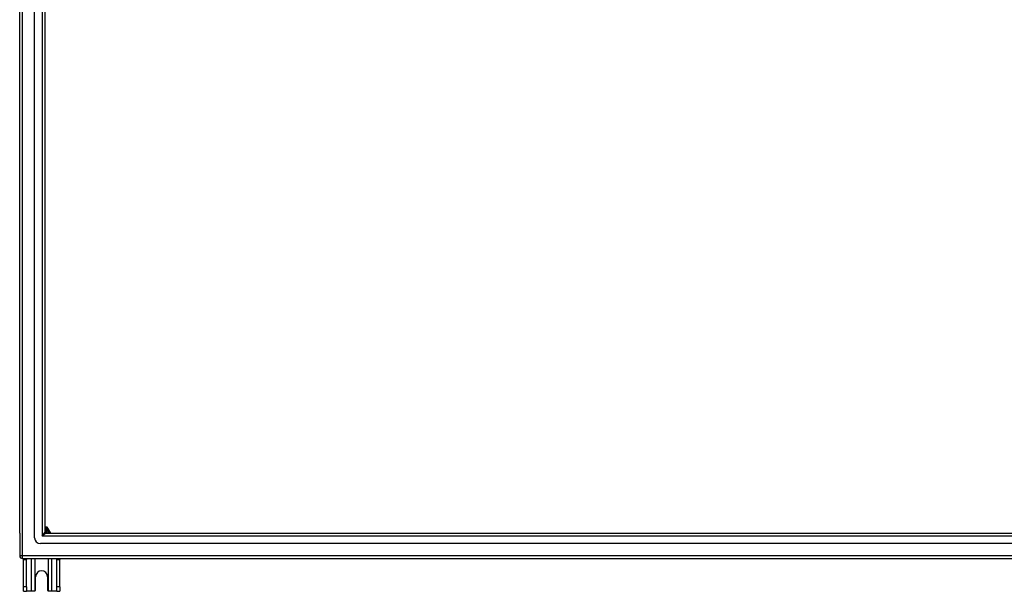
# Model space of a CAD drawing. Header units: inches. Extents: x 96 to 240, y 68 to 107.
# Tile 1 of 27: x 96 to 130, y 68 to 87. Entities that reach past the tile are written whole.
import ezdxf

# ---------------------------------------------------------------- set-up
doc = ezdxf.new("R2010")
doc.units = ezdxf.units.IN
doc.header["$MEASUREMENT"] = 0
doc.layers.add('Visible Edges(ANSI)', color=7, linetype='Continuous', lineweight=25)
doc.layers.add('Visible Tangent Edges(ANSI)', color=7, linetype='Continuous', lineweight=25)

msp = doc.modelspace()

# ---------------------------------------------------------------- linework, layer by layer
at = {"layer": 'Visible Edges(ANSI)'}
for p, q in [((96.108, 69.576), (96.108, 104.828)), ((96.619, 69.411), (96.619, 104.993)), ((96.974, 104.805), (96.974, 69.599)), ((97.002, 69.785), (96.974, 69.785)), ((97.038, 69.785), (97.002, 69.785)), ((97.074, 69.743), (97.055, 69.775)), ((97.175, 69.568), (97.074, 69.743)), ((96.108, 69.576), (96.108, 68.801)), ((97.005, 69.568), (167.211, 69.568)), ((167.399, 69.214), (96.816, 69.214)), ((96.207, 68.702), (168.009, 68.702)), ((96.233, 68.671), (96.233, 68.702)), ((96.233, 67.733), (96.233, 68.671)), ((96.338, 68.702), (96.338, 68.671)), ((96.338, 67.733), (96.338, 68.671)), ((97.378, 68.671), (97.378, 68.702)), ((97.378, 67.733), (97.378, 68.671)), ((97.483, 68.702), (97.483, 68.671)), ((97.483, 67.733), (97.483, 68.671)), ((96.655, 67.639), (96.655, 68.077)), ((97.061, 68.077), (97.061, 67.639)), ((96.233, 67.577), (96.233, 67.733)), ((96.233, 67.577), (96.338, 67.577)), ((96.338, 67.733), (96.338, 67.577)), ((96.502, 67.577), (96.338, 67.577)), ((96.593, 67.577), (96.502, 67.577)), ((97.213, 67.577), (97.123, 67.577)), ((97.378, 67.577), (97.213, 67.577)), ((97.378, 67.577), (97.378, 67.733)), ((97.378, 67.577), (97.483, 67.577)), ((97.483, 67.733), (97.483, 67.577))]:
    msp.add_line(p, q, dxfattribs=at)
at = {"layer": 'Visible Edges(ANSI)', "flags": 128}
for points in [[(96.636, 67.595), (96.635, 67.594), (96.634, 67.592), (96.632, 67.591), (96.63, 67.59), (96.629, 67.589), (96.627, 67.587), (96.625, 67.586), (96.624, 67.585), (96.622, 67.584), (96.62, 67.583), (96.618, 67.582), (96.616, 67.582), (96.614, 67.581), (96.612, 67.58), (96.61, 67.58), (96.608, 67.579), (96.606, 67.579), (96.604, 67.578), (96.602, 67.578), (96.6, 67.577), (96.598, 67.577), (96.596, 67.577), (96.595, 67.577), (96.593, 67.577)], [(97.123, 67.577), (97.121, 67.577), (97.119, 67.577), (97.117, 67.577), (97.115, 67.577), (97.113, 67.578), (97.111, 67.578), (97.109, 67.579), (97.107, 67.579), (97.105, 67.58), (97.103, 67.58), (97.101, 67.581), (97.099, 67.582), (97.097, 67.582), (97.095, 67.583), (97.094, 67.584), (97.092, 67.585), (97.09, 67.586), (97.088, 67.587), (97.087, 67.589), (97.085, 67.59), (97.083, 67.591), (97.082, 67.592), (97.08, 67.594), (97.079, 67.595)]]:
    msp.add_lwpolyline(points, dxfattribs=at)
at = {"layer": 'Visible Edges(ANSI)'}
for centre, radius, start, end in [((96.858, 69.452), 0.325, 20.9514, 69.0486), ((96.858, 69.452), 0.226, 30.8668, 59.1332), ((97.005, 69.599), 0.031, 180, 270), ((97.038, 69.765), 0.0197, 30, 90), ((96.816, 69.411), 0.197, 180, 270), ((96.207, 68.801), 0.099, 180, 270), ((96.858, 68.077), 0.203, 0, 180), ((96.593, 67.639), 0.062, 314.9335, 0), ((97.123, 67.639), 0.062, 180, 225.0665)]:
    msp.add_arc(centre, radius, start, end, dxfattribs=at)
at = {"layer": 'Visible Tangent Edges(ANSI)'}
for p, q in [((96.207, 68.801), (96.207, 105.603)), ((96.875, 104.935), (96.875, 69.469)), ((96.875, 69.469), (96.974, 69.599)), ((97.002, 69.765), (97.002, 69.785)), ((97.002, 69.765), (97.038, 69.765)), ((97.038, 69.785), (97.038, 69.765)), ((97.038, 69.765), (97.055, 69.775)), ((97.038, 69.765), (97.057, 69.733)), ((97.057, 69.733), (97.074, 69.743)), ((97.005, 69.568), (96.875, 69.469)), ((167.341, 69.469), (96.875, 69.469)), ((96.207, 68.801), (96.108, 68.801)), ((96.207, 68.702), (96.207, 68.801)), ((168.009, 68.801), (96.207, 68.801)), ((96.233, 68.671), (96.338, 68.671)), ((96.502, 68.702), (96.502, 67.577)), ((96.636, 67.595), (96.636, 68.702)), ((97.079, 68.702), (97.079, 67.595)), ((97.213, 67.577), (97.213, 68.702)), ((97.378, 68.671), (97.483, 68.671)), ((96.338, 67.733), (96.233, 67.733)), ((97.483, 67.733), (97.378, 67.733))]:
    msp.add_line(p, q, dxfattribs=at)
at = {"layer": 'Visible Tangent Edges(ANSI)', "flags": 128}
for points in [[(96.974, 69.77), (96.975, 69.77), (96.976, 69.77), (96.977, 69.77), (96.979, 69.769), (96.98, 69.769), (96.981, 69.769), (96.982, 69.769), (96.983, 69.769), (96.984, 69.768), (96.986, 69.768), (96.987, 69.768), (96.988, 69.768), (96.989, 69.767), (96.99, 69.767), (96.991, 69.767), (96.992, 69.767), (96.994, 69.767), (96.995, 69.766), (96.996, 69.766), (96.997, 69.766), (96.998, 69.766), (96.999, 69.765), (97, 69.765), (97.002, 69.765)], [(97.057, 69.733), (97.062, 69.727), (97.067, 69.721), (97.072, 69.715), (97.077, 69.709), (97.082, 69.703), (97.087, 69.697), (97.092, 69.691), (97.097, 69.684), (97.102, 69.677), (97.107, 69.671), (97.112, 69.664), (97.117, 69.657), (97.121, 69.65), (97.126, 69.643), (97.131, 69.636), (97.135, 69.628), (97.14, 69.621), (97.144, 69.614), (97.148, 69.606), (97.152, 69.598), (97.156, 69.591), (97.16, 69.583), (97.164, 69.576), (97.167, 69.568)]]:
    msp.add_lwpolyline(points, dxfattribs=at)
at = {"layer": 'Visible Tangent Edges(ANSI)'}
for radius, start, end in [(0.285, 24.01, 65.99), (0.246, 28.1642, 61.8358), (0.344, 54.6913, 65.3087)]:
    msp.add_arc((96.858, 69.452), radius, start, end, dxfattribs=at)

doc.saveas('drawing.dxf')
